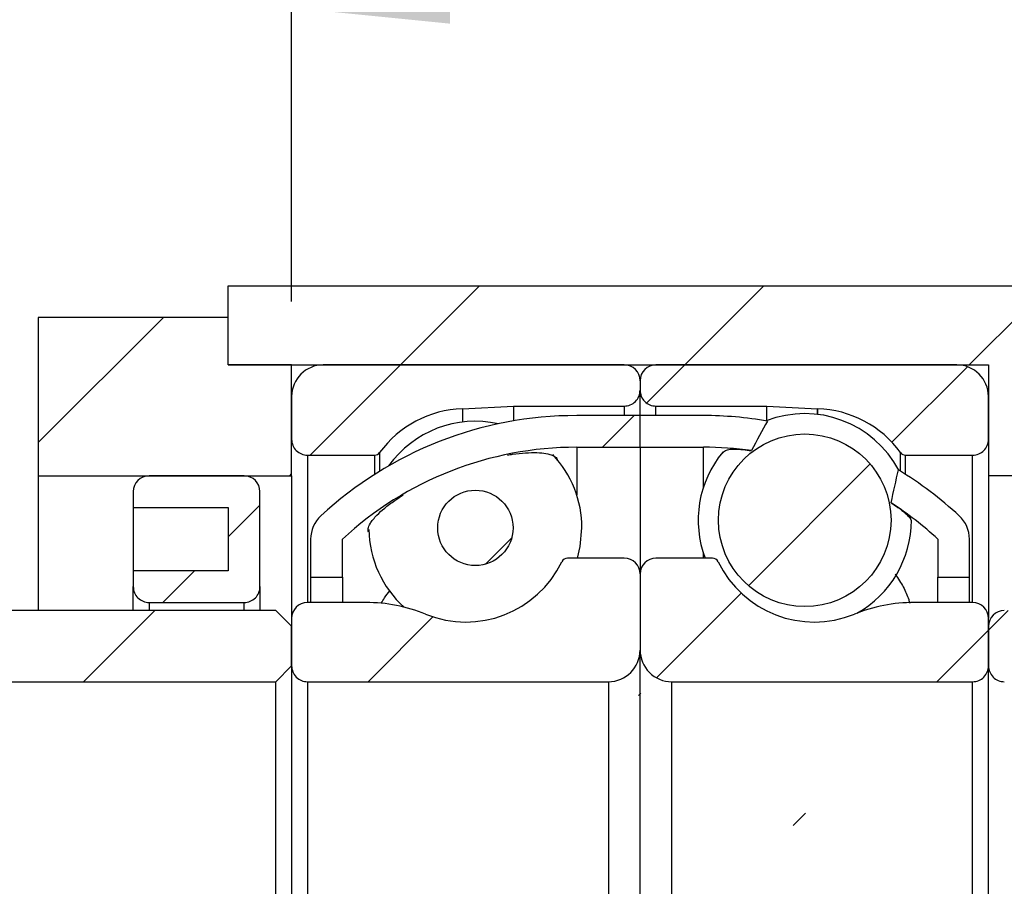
# Model space of a CAD drawing. Header units: millimetres. Extents: x 61 to 537, y 9 to 400.
# Tile 4 of 7: x 473 to 504, y 101 to 128. Entities that reach past the tile are written whole.
import ezdxf

# ---------------------------------------------------------------- set-up
doc = ezdxf.new("R2010")
doc.units = ezdxf.units.MM
doc.header["$LTSCALE"] = 2
doc.layers.add('FORMAT', color=7, linetype='Continuous')
doc.styles.add('SLDTEXTSTYLE0', font='GOTHIC.TTF', dxfattribs={"width": 0.913})
doc.styles.get("Standard").update_dxf_attribs({"font": 'GOTHIC.TTF'})
doc.dimstyles.new('SLDDIMSTYLE1', dxfattribs={"dimtxt": 0.18, "dimasz": 5, "dimexe": 0, "dimexo": 0.0625, "dimgap": 0, "dimtad": 0, "dimtih": 1, "dimtoh": 1, "dimdec": 0, "dimrnd": 1e-09, "dimzin": 0, "dimdsep": 46, "dimtxsty": 'Standard', "dimsah": 1, "dimcen": 0.09, "dimadec": 0, "dimazin": 0, "dimtfac": 5, "dimtdec": 0, "dimtofl": 0, "dimtmove": 0, "dimatfit": 3, "dimfxl": 0, "dimfrac": 2, "dimtolj": 1, "dimtzin": 0, "dimarcsym": 0})
doc.dimstyles.new('SLDDIMSTYLE2', dxfattribs={"dimtxt": 7, "dimasz": 5, "dimexe": 0, "dimexo": 0.0625, "dimgap": 1.75, "dimtad": 1, "dimrnd": 1e-09, "dimzin": 12, "dimdsep": 46, "dimtxsty": 'SLDTEXTSTYLE0', "dimsah": 1, "dimcen": 0.09, "dimadec": 0, "dimazin": 3, "dimtfac": 1, "dimtmove": 0, "dimatfit": 0, "dimfxl": 0, "dimfrac": 2, "dimtolj": 1, "dimtzin": 12, "dimarcsym": 0})
pattern_1 = [(45, (0, 0), (-4.490128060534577, 4.490128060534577), [])]

# ---------------------------------------------------------------- blocks, each defined once
blk = doc.blocks.new('_D_16')
at = {"layer": 'FORMAT', "color": 7}
for p, q in [((471.7774877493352, 110.9685578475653), (471.7773855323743, 130.2876057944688)), ((481.7774877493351, 119.0185578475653), (481.7774281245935, 130.2876587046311)), ((471.7773961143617, 128.2876057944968), (460.7773961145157, 128.2875475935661)), ((481.7774387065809, 128.2876587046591), (471.7773961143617, 128.2876057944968)), ((481.7774387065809, 128.2876587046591), (492.777438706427, 128.2877169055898))]:
    blk.add_line(p, q, dxfattribs=at)
for points in [[(471.7773961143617, 128.2876057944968), (466.7773934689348, 128.7875793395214), (466.7773987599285, 127.7875793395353)], [(481.7774387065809, 128.2876587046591), (486.7774413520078, 127.7876851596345), (486.7774360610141, 128.7876851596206)]]:
    blk.add_solid(points, dxfattribs=at)
at = {"layer": 'FORMAT', "color": 7, "insert": (471.3483550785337, 137.2290094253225), "char_height": 7, "attachment_point": 1, "rotation": 0.00030315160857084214, "style": 'SLDTEXTSTYLE0'}
blk.add_mtext('10', dxfattribs=at)

msp = doc.modelspace()

# ---------------------------------------------------------------- hatches: boundary and pattern name
at = {"linetype": 'Continuous', "lineweight": 18}
h = msp.add_hatch(dxfattribs=at)
h.set_pattern_fill('ANSI31', scale=2, style=0)
h.set_pattern_definition(pattern_1)
h.paths.add_polyline_path([(509.7774983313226, 113.5185578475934), (509.7774983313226, 119.5185578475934), (479.7774983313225, 119.5185578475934), (479.7774983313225, 117.0185578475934), (503.7774983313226, 117.0185578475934), (503.7774983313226, 113.5185578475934)], flags=0)
h = msp.add_hatch(dxfattribs=at)
h.set_pattern_fill('ANSI31', scale=2, style=0)
h.set_pattern_definition(pattern_1)
h.paths.add_polyline_path([(473.7774983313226, 113.5185578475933), (481.7774983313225, 113.5185578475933), (481.7774983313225, 117.0185578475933), (479.7774983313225, 117.0185578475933), (479.7774983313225, 118.5185578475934), (473.7774983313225, 118.5185578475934)], flags=0)
h = msp.add_hatch(dxfattribs=at)
h.set_pattern_fill('ANSI31', scale=2, style=0)
h.set_pattern_definition(pattern_1)
edge = h.paths.add_edge_path(flags=0)
edge.add_line((492.7774983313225, 116.2185578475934), (492.7774983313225, 116.5185578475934))
edge.add_arc((492.2774983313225, 116.5185578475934), 0.5000000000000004, 0, 90)
edge.add_line((492.2774983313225, 117.0185578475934), (482.7774983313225, 117.0185578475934))
edge.add_arc((482.7774983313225, 116.0185578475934), 1.000000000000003, 90, 180)
edge.add_line((481.7774983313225, 116.0185578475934), (481.7774983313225, 114.6685578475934))
edge.add_arc((482.2774983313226, 114.6685578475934), 0.5000000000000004, 180, 269.9999999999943)
edge.add_line((482.2774983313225, 114.1685578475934), (484.3935676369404, 114.1685578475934))
edge.add_arc((484.3935676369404, 114.3685578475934), 0.2000000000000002, 270.0000000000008, 323.9389098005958)
edge.add_arc((487.2774983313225, 112.2685578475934), 3.367500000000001, 91.83927239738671, 143.9389098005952, ccw=False)
edge.add_arc((487.1629964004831, 115.8342198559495), 0.2000000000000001, 271.8392723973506, 272.9999999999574)
edge.add_line((487.1734635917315, 115.6344939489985), (488.7774983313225, 115.7185578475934))
edge.add_line((488.7774983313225, 115.7185578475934), (492.2774983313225, 115.7185578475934))
edge.add_arc((492.2774983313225, 116.2185578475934), 0.5000000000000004, 270.0000000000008, 360.0000000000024)
h = msp.add_hatch(dxfattribs=at)
h.set_pattern_fill('ANSI31', scale=2, style=0)
h.set_pattern_definition(pattern_1)
edge = h.paths.add_edge_path(flags=0)
edge.add_line((502.7774983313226, 117.0185578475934), (493.2774983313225, 117.0185578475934))
edge.add_arc((493.2774983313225, 116.5185578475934), 0.5000000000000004, 90, 180)
edge.add_line((492.7774983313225, 116.5185578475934), (492.7774983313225, 116.2185578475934))
edge.add_arc((493.2774983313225, 116.2185578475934), 0.5000000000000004, 179.9999999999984, 270.0000000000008)
edge.add_line((493.2774983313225, 115.7185578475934), (496.7774983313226, 115.7185578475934))
edge.add_line((496.7774983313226, 115.7185578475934), (498.3815330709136, 115.6344939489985))
edge.add_arc((498.392000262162, 115.8342198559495), 0.2000000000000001, 267.0000000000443, 268.1607276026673)
edge.add_arc((498.2774983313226, 112.2685578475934), 3.367500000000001, 36.0610901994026, 88.16072760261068, ccw=False)
edge.add_arc((501.1614290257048, 114.3685578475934), 0.2000000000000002, 216.0610901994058, 270.0000000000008)
edge.add_line((501.1614290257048, 114.1685578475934), (503.2774983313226, 114.1685578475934))
edge.add_arc((503.2774983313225, 114.6685578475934), 0.5000000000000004, 270.0000000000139, 360.0000000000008)
edge.add_line((503.7774983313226, 114.6685578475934), (503.7774983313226, 116.0185578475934))
edge.add_arc((502.7774983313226, 116.0185578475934), 1.000000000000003, 0, 90)
h = msp.add_hatch(dxfattribs=at)
h.set_pattern_fill('ANSI31', scale=2, style=0)
h.set_pattern_definition(pattern_1)
edge = h.paths.add_edge_path(flags=0)
edge.add_arc((490.7774983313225, 103.5271785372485), 10.89137931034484, 89.9999999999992, 132.7996202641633, ccw=False)
edge.add_line((490.7774983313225, 114.4185578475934), (492.7774983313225, 114.4185578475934))
edge.add_line((492.7774983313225, 114.4185578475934), (492.7774983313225, 115.4185578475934))
edge.add_line((492.7774983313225, 115.4185578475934), (490.7774983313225, 115.4185578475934))
edge.add_arc((490.7774983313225, 103.5271785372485), 11.89137931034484, 90, 132.7996202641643)
edge.add_arc((483.3774983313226, 111.5185578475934), 1.000000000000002, 132.7996202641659, 180)
edge.add_line((482.3774983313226, 111.5185578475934), (482.3774983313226, 110.3185578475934))
edge.add_line((482.3774983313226, 110.3185578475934), (483.3774983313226, 110.3185578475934))
edge.add_line((483.3774983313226, 110.3185578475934), (483.3774983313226, 111.5185578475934))
h = msp.add_hatch(dxfattribs=at)
h.set_pattern_fill('ANSI31', scale=2, style=0)
h.set_pattern_definition(pattern_1)
edge = h.paths.add_edge_path(flags=0)
edge.add_line((492.7774983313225, 115.4185578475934), (492.7774983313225, 114.4185578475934))
edge.add_line((492.7774983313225, 114.4185578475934), (494.7774983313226, 114.4185578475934))
edge.add_arc((494.7774983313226, 103.5271785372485), 10.89137931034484, 82.01022499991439, 89.9999999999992, ccw=False)
edge.add_ellipse((493.2104686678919, 99.51855784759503), major_axis=(7.803987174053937, 20.62061470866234), ratio=0.1451382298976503, start_angle=43.54884777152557, end_angle=47.388341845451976, ccw=False)
edge.add_arc((494.7774983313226, 103.5271785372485), 11.89137931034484, 80.18440107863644, 90)
edge.add_line((494.7774983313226, 115.4185578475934), (492.7774983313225, 115.4185578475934))
h = msp.add_hatch(dxfattribs=at)
h.set_pattern_fill('ANSI31', scale=2, style=0)
h.set_pattern_definition(pattern_1)
edge = h.paths.add_edge_path(flags=0)
edge.add_arc((497.9774983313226, 112.1145654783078), 2.72399214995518, 0, 360)
h = msp.add_hatch(dxfattribs=at)
h.set_pattern_fill('ANSI31', scale=2, style=0)
h.set_pattern_definition(pattern_1)
edge = h.paths.add_edge_path(flags=0)
edge.add_line((479.7774983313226, 112.5185578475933), (479.7774983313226, 110.5185578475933))
edge.add_line((479.7774983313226, 110.5185578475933), (476.7774983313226, 110.5185578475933))
edge.add_line((476.7774983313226, 110.5185578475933), (476.7774983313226, 110.0185578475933))
edge.add_arc((477.2774983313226, 110.0185578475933), 0.5, 179.9999999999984, 270.0000000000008)
edge.add_line((477.2774983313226, 109.5185578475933), (480.2774983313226, 109.5185578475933))
edge.add_arc((480.2774983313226, 110.0185578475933), 0.5, 270.0000000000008, 360.0000000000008)
edge.add_line((480.7774983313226, 110.0185578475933), (480.7774983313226, 113.0185578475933))
edge.add_arc((480.2774983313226, 113.0185578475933), 0.5, 0, 90)
edge.add_line((480.2774983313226, 113.5185578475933), (477.2774983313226, 113.5185578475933))
edge.add_arc((477.2774983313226, 113.0185578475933), 0.5, 90, 180)
edge.add_line((476.7774983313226, 113.0185578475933), (476.7774983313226, 112.5185578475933))
edge.add_line((476.7774983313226, 112.5185578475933), (479.7774983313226, 112.5185578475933))
h = msp.add_hatch(dxfattribs=at)
h.set_pattern_fill('ANSI31', scale=2, style=0)
h.set_pattern_definition(pattern_1)
edge = h.paths.add_edge_path(flags=0)
edge.add_arc((502.1774983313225, 111.5185578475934), 1.000000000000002, 0, 47.20037973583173)
edge.add_arc((494.7774983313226, 103.5271785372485), 11.89137931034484, 47.20037973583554, 58.82840406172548)
edge.add_ellipse((493.2104686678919, 99.51855784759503), major_axis=(7.803987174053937, 20.62061470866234), ratio=0.1451382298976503, start_angle=312.6869432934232, end_angle=316.51960903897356, ccw=False)
edge.add_arc((494.7774983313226, 103.5271785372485), 10.89137931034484, 47.2003797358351, 57.049626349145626, ccw=False)
edge.add_line((502.1774983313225, 111.5185578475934), (502.1774983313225, 110.3185578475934))
edge.add_line((502.1774983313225, 110.3185578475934), (503.1774983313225, 110.3185578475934))
edge.add_line((503.1774983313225, 110.3185578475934), (503.1774983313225, 111.5185578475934))
h = msp.add_hatch(dxfattribs=at)
h.set_pattern_fill('ANSI31', scale=2, style=0)
h.set_pattern_definition(pattern_1)
edge = h.paths.add_edge_path(flags=0)
edge.add_arc((487.5774983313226, 111.8738708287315), 1.189320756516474, 0, 360)
h = msp.add_hatch(dxfattribs=at)
h.set_pattern_fill('ANSI31', scale=2, style=0)
h.set_pattern_definition(pattern_1)
edge = h.paths.add_edge_path(flags=0)
edge.add_line((481.7774983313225, 109.0185578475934), (481.7774983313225, 107.5185578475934))
edge.add_arc((482.2774983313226, 107.5185578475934), 0.5000000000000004, 180, 270.0000000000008)
edge.add_line((482.2774983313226, 107.0185578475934), (491.7774983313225, 107.0185578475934))
edge.add_arc((491.7774983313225, 108.0185578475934), 1, 270.0000000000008, 360.0000000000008)
edge.add_line((492.7774983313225, 108.0185578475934), (492.7774983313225, 110.4185578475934))
edge.add_arc((492.2774983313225, 110.4185578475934), 0.5000000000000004, 0, 90)
edge.add_line((492.2774983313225, 110.9185578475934), (490.4906830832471, 110.9185578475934))
edge.add_arc((490.4906830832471, 110.7185578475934), 0.2000000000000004, 90, 154.24792186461)
edge.add_arc((487.2774983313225, 112.2685578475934), 3.367499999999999, 247.85039647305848, 334.2479218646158, ccw=False)
edge.add_arc((484.1227311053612, 104.5185578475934), 5.000000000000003, 67.85039647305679, 90)
edge.add_line((484.1227311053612, 109.5185578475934), (482.2774983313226, 109.5185578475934))
edge.add_arc((482.2774983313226, 109.0185578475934), 0.5000000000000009, 90, 179.9999999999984)
h = msp.add_hatch(dxfattribs=at)
h.set_pattern_fill('ANSI31', scale=2, style=0)
h.set_pattern_definition(pattern_1)
edge = h.paths.add_edge_path(flags=0)
edge.add_line((493.7774983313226, 107.0185578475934), (503.2774983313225, 107.0185578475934))
edge.add_arc((503.2774983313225, 107.5185578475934), 0.5000000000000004, 270.0000000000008, 360.0000000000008)
edge.add_line((503.7774983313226, 107.5185578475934), (503.7774983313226, 109.0185578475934))
edge.add_arc((503.2774983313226, 109.0185578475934), 0.5000000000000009, 1.628443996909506e-12, 90.00000000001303)
edge.add_line((503.2774983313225, 109.5185578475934), (501.4322655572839, 109.5185578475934))
edge.add_arc((501.4322655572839, 104.5185578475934), 5.000000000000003, 90, 112.1496035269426)
edge.add_arc((498.2774983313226, 112.2685578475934), 3.367499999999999, 205.752078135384, 292.14960352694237, ccw=False)
edge.add_arc((495.0643135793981, 110.7185578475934), 0.2000000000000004, 25.75207813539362, 90)
edge.add_line((495.0643135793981, 110.9185578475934), (493.2774983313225, 110.9185578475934))
edge.add_arc((493.2774983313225, 110.4185578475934), 0.5000000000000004, 90, 180)
edge.add_line((492.7774983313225, 110.4185578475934), (492.7774983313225, 108.0185578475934))
edge.add_arc((493.7774983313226, 108.0185578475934), 1, 180, 270.0000000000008)
h = msp.add_hatch(dxfattribs=at)
h.set_pattern_fill('ANSI31', scale=2, style=0)
h.set_pattern_definition(pattern_1)
edge = h.paths.add_edge_path(flags=0)
edge.add_line((481.2774983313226, 107.0185578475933), (481.7774983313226, 107.5185578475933))
edge.add_line((481.7774983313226, 107.5185578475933), (481.7774983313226, 108.7685578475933))
edge.add_line((481.7774983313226, 108.7685578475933), (481.2774983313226, 109.2685578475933))
edge.add_line((481.2774983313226, 109.2685578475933), (472.2774983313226, 109.2685578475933))
edge.add_arc((472.2774983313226, 108.7685578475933), 0.5, 90, 180)
edge.add_line((471.7774983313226, 108.7685578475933), (471.7774983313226, 107.5185578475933))
edge.add_arc((472.2774983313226, 107.5185578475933), 0.5, 180, 270.0000000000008)
edge.add_line((472.2774983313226, 107.0185578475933), (481.2774983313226, 107.0185578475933))
h = msp.add_hatch(dxfattribs=at)
h.set_pattern_fill('ANSI31', scale=2, style=0)
h.set_pattern_definition(pattern_1)
edge = h.paths.add_edge_path(flags=0)
edge.add_line((509.2774983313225, 107.0185578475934), (509.7774983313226, 107.5185578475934))
edge.add_line((509.7774983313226, 107.5185578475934), (509.7774983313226, 108.7685578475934))
edge.add_line((509.7774983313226, 108.7685578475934), (509.2774983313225, 109.2685578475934))
edge.add_line((509.2774983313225, 109.2685578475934), (504.2774983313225, 109.2685578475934))
edge.add_arc((504.2774983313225, 108.7685578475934), 0.5, 90, 179.9999999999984)
edge.add_line((503.7774983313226, 108.7685578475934), (503.7774983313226, 107.5185578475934))
edge.add_arc((504.2774983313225, 107.5185578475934), 0.5, 180, 270.0000000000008)
edge.add_line((504.2774983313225, 107.0185578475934), (509.2774983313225, 107.0185578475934))

# ---------------------------------------------------------------- linework, layer by layer
at = {"color": 7, "linetype": 'Continuous', "lineweight": 25}
for p, q in [((479.7774981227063, 117.0185579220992), (479.7774981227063, 119.5185574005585)), ((479.7774981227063, 119.5185574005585), (509.7774983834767, 119.5185574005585)), ((473.7774990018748, 118.5185572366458), (473.7774990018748, 113.518558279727)), ((479.7774981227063, 118.5185572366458), (473.7774990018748, 118.5185572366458)), ((479.7774981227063, 117.0185579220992), (479.7774981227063, 118.5185572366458)), ((481.7774984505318, 117.0185579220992), (479.7774981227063, 117.0185579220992)), ((479.7774981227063, 117.0185579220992), (503.7774983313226, 117.0185579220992)), ((481.7774984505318, 113.518558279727), (481.7774984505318, 117.0185579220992)), ((492.2774983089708, 117.0185579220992), (482.7774986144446, 117.0185579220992)), ((502.7774982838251, 117.0185579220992), (493.2774984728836, 117.0185579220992)), ((503.7774983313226, 117.0185579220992), (503.7774983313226, 113.518558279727)), ((492.7774983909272, 116.5185587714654), (492.7774983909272, 116.2185574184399)), ((481.7774984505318, 116.0185577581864), (481.7774984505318, 114.66855818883)), ((492.7774983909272, 115.4185587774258), (492.7774983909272, 116.2185574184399)), ((503.7774983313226, 114.66855818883), (503.7774983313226, 116.0185577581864)), ((487.1734641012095, 115.634493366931), (488.7774986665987, 115.7185582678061)), ((488.7774986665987, 115.7185582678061), (492.2774983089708, 115.7185582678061)), ((488.7774986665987, 115.7185582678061), (488.7774986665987, 115.2491623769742)), ((493.2774984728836, 115.7185582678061), (496.7774981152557, 115.7185582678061)), ((496.7774981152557, 115.7185582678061), (498.3815331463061, 115.634493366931)), ((496.7774981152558, 115.2491623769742), (496.7774981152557, 115.7185582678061)), ((492.7774983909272, 115.4185587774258), (490.7774980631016, 115.4185587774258)), ((492.7774983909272, 114.4185576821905), (492.7774983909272, 115.4185587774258)), ((494.7774987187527, 115.4185587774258), (492.7774983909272, 115.4185587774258)), ((490.7774980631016, 114.4185576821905), (492.7774983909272, 114.4185576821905)), ((492.7774983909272, 114.4185576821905), (492.7774983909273, 110.418557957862)), ((492.7774983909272, 114.4185576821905), (494.7774987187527, 114.4185576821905)), ((482.2774976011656, 114.1685581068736), (484.3935667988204, 114.1685581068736)), ((501.1614290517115, 114.1685581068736), (503.2774983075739, 114.1685581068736)), ((473.7774990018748, 113.518558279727), (473.7774990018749, 109.268558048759)), ((473.7774990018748, 113.518558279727), (481.7774984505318, 113.518558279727)), ((480.2774991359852, 113.518558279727), (477.2774986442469, 113.518558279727)), ((481.7774984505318, 113.518558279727), (481.7774984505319, 109.0185575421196)), ((509.7774983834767, 113.518558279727), (503.7774983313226, 113.518558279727)), ((503.7774983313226, 113.518558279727), (503.7774983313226, 109.0185575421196)), ((476.777497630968, 113.0185581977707), (476.777497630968, 112.5185581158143)), ((480.777498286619, 110.0185577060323), (480.777498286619, 113.0185581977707)), ((476.777497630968, 112.5185581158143), (479.7774981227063, 112.5185581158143)), ((476.777497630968, 112.5185581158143), (476.777497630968, 110.5185577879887)), ((479.7774981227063, 112.5185581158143), (479.7774981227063, 110.5185577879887)), ((482.3774974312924, 111.5185579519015), (482.3774974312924, 110.3185581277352)), ((483.3774975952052, 110.3185581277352), (483.3774975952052, 111.5185579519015)), ((502.177498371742, 111.5185579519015), (502.177498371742, 110.3185581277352)), ((503.1774983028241, 110.3185581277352), (503.1774983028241, 111.5185579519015)), ((492.2774983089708, 110.9185580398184), (490.4906833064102, 110.9185580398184)), ((495.0643134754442, 110.9185580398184), (493.2774984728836, 110.9185580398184)), ((476.777497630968, 110.5185577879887), (476.777497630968, 110.0185577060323)), ((479.7774981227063, 110.5185577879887), (476.777497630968, 110.5185577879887)), ((492.7774983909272, 110.418557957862), (492.7774983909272, 108.0185583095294)), ((482.3774974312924, 110.3185581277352), (483.3774975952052, 110.3185581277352)), ((482.3774974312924, 110.3185581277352), (482.3774974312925, 109.518557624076)), ((483.3774975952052, 110.3185581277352), (483.3774975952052, 109.518557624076)), ((502.177498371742, 110.3185581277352), (503.1774983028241, 110.3185581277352)), ((502.177498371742, 109.518557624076), (502.177498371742, 110.3185581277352)), ((503.1774983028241, 109.518557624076), (503.1774983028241, 110.3185581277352)), ((476.777497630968, 109.268558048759), (476.777497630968, 110.0185577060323)), ((480.777498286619, 110.0185577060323), (480.7774982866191, 109.268558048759)), ((477.2774986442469, 109.518557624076), (480.2774991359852, 109.518557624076)), ((484.1227307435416, 109.518557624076), (482.2774976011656, 109.518557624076)), ((503.2774983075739, 109.518557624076), (501.4322655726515, 109.518557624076)), ((481.2774974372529, 109.268558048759), (472.2774978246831, 109.268558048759)), ((481.2774974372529, 109.268558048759), (481.7774984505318, 108.7685579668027)), ((481.7774984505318, 109.0185575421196), (481.7774984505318, 107.518558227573)), ((503.7774983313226, 107.518558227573), (503.7774983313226, 109.0185575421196)), ((481.7774984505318, 107.518558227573), (481.7774984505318, 108.7685579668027)), ((503.7774983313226, 108.7685579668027), (503.7774983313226, 107.518558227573)), ((492.7774983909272, 91.01855738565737), (492.7774983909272, 108.0185583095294)), ((481.7774984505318, 107.518558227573), (481.2774974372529, 107.0185576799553)), ((481.7774984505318, 107.518558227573), (481.7774984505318, 91.51855746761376)), ((503.7774983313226, 91.51855746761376), (503.7774983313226, 107.518558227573)), ((472.2774978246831, 107.0185576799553), (481.2774974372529, 107.0185576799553)), ((481.2774974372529, 92.01855801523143), (481.2774974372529, 107.0185576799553)), ((482.2774976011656, 107.0185576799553), (491.7774982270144, 107.0185576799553)), ((482.2774976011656, 107.0185576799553), (482.2774976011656, 92.01855801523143)), ((491.7774982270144, 107.0185576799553), (491.7774982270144, 92.01855801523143)), ((493.77749855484, 107.0185576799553), (503.2774983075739, 107.0185576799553)), ((493.77749855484, 92.01855801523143), (493.77749855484, 107.0185576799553)), ((503.2774983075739, 92.01855801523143), (503.2774983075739, 107.0185576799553))]:
    msp.add_line(p, q, dxfattribs=at)
at = {"color": 8, "linetype": 'Continuous', "lineweight": 25}
for p, q in [((492.2774983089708, 115.7185582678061), (492.2774983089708, 115.4185587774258)), ((493.2774984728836, 115.4185587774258), (493.2774984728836, 115.7185582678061)), ((487.1694147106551, 115.6343220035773), (487.1694147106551, 115.2140347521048)), ((487.1734641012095, 115.634493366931), (487.1734641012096, 115.2145264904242)), ((498.3815331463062, 115.4552212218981), (498.3815331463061, 115.634493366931)), ((498.3855811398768, 115.4547294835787), (498.3855811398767, 115.6343220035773)), ((490.7774980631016, 114.4185576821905), (490.7774980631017, 112.9146514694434)), ((494.7774987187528, 113.1553462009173), (494.7774987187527, 114.4185576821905)), ((482.2774976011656, 114.1685581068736), (482.2774976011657, 109.518557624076)), ((484.3935667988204, 114.1685581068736), (484.3935667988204, 113.5596426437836)), ((484.5552462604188, 114.2508283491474), (484.5552462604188, 113.6607107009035)), ((500.9997509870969, 113.6607107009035), (500.9997509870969, 114.2508283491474)), ((501.1614290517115, 113.5596426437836), (501.1614290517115, 114.1685581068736)), ((503.2774983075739, 109.518557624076), (503.2774983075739, 114.1685581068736)), ((494.7774987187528, 110.9185580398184), (494.7774987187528, 111.0737843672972)), ((477.2774986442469, 109.518557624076), (477.2774986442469, 109.268558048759)), ((480.2774991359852, 109.268558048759), (480.2774991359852, 109.518557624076))]:
    msp.add_line(p, q, dxfattribs=at)
at = {"color": 7, "linetype": 'Continuous', "lineweight": 25, "flags": 128}
msp.add_lwpolyline([(490.8040444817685, 110.9185580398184), (490.8913764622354, 111.289544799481), (490.9424986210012, 111.8738705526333)], dxfattribs=at)
at = {"color": 7, "linetype": 'Continuous', "lineweight": 25}
for centre, radius in [((497.9774983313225, 112.1145654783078), 2.723992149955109), ((487.5774983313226, 111.8738708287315), 1.189320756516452)]:
    msp.add_circle(centre, radius, dxfattribs=at)
for centre, radius, start, end in [((482.7774983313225, 116.0185578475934), 1.000000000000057, 90, 179.9999999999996), ((492.2774983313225, 116.5185578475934), 0.5000000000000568, 5.943820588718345e-11, 90), ((493.2774983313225, 116.5185578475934), 0.5, 90, 179.9999999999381), ((502.7774983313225, 116.0185578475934), 1.000000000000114, 4.071109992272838e-13, 89.99999999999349), ((492.2774983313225, 116.2185578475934), 0.5000000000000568, 270.0000000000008, 1.628443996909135e-12), ((493.2774983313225, 116.2185578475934), 0.5, 180, 270.0000000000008), ((490.7774983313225, 103.5271785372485), 11.89137931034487, 90.00000000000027, 132.7996202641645), ((487.2774983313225, 112.2685578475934), 3.367500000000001, 91.83927239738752, 143.9389098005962), ((487.1629964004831, 115.8342198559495), 0.2000000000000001, 271.8392723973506, 272.9999999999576), ((494.7774983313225, 103.5271785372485), 11.89137931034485, 80.18440107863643, 90), ((497.9774983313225, 112.1145654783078), 3.365000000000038, 27.93154429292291, 111.1936890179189), ((498.392000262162, 115.8342198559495), 0.1999999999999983, 267.0000000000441, 268.1607276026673), ((498.2774983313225, 112.2685578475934), 3.367500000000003, 36.0610901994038, 88.16072760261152), ((487.5774983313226, 111.8738708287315), 3.365000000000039, 77.48953662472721, 144.4626525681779), ((482.2774983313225, 114.6685578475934), 0.5, 179.9999999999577, 270.0000000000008), ((490.7774983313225, 103.5271785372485), 10.89137931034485, 90, 132.7996202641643), ((494.7774983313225, 103.5271785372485), 10.89137931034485, 82.0102249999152, 90), ((503.2774983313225, 114.6685578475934), 0.5000000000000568, 270.0000000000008, 7.653686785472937e-11), ((484.3935676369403, 114.3685578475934), 0.2000000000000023, 270.0000000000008, 323.9389098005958), ((487.5774983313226, 111.8738708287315), 3.364999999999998, 0, 43.38769939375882), ((497.9774983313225, 112.1145654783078), 3.36499999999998, 140.3444234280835, 200.8195395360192), ((501.1614290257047, 114.3685578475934), 0.2000000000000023, 216.0610901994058, 270.0000000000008), ((477.2774983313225, 113.0185578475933), 0.5, 90, 179.9999999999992), ((480.2774983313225, 113.0185578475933), 0.5, 0, 90), ((494.7774983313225, 103.5271785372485), 11.89137931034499, 47.2003797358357, 58.82840406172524), ((494.7774983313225, 103.5271785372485), 10.89137931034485, 47.20037973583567, 57.04962634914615), ((483.3774983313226, 111.5185578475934), 1.000000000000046, 132.7996202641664, 179.9999999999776), ((502.1774983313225, 111.5185578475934), 1.000000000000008, 3.704710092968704e-11, 47.20037973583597), ((497.9774983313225, 112.1145654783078), 3.365, 299.3195580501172, 0), ((487.5774983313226, 111.8738708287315), 3.365000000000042, 180.8906428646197, 228.0542957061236), ((487.2774983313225, 112.2685578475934), 3.367500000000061, 247.8503964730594, 334.2479218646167), ((490.490683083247, 110.7185578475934), 0.2000000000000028, 90, 154.24792186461), ((492.2774983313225, 110.4185578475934), 0.5000000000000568, 5.862398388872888e-11, 90), ((493.2774983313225, 110.4185578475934), 0.5, 90, 179.9999999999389), ((495.0643135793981, 110.7185578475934), 0.2000000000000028, 25.75207813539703, 90), ((498.2774983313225, 112.2685578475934), 3.367500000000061, 205.752078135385, 292.1496035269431), ((477.2774983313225, 110.0185578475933), 0.5, 179.9999999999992, 270.0000000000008), ((480.2774983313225, 110.0185578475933), 0.5, 270.0000000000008, 3.745421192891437e-11), ((482.2774983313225, 109.0185578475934), 0.5, 90, 179.9999999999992), ((484.1227311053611, 104.5185578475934), 5.00000000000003, 67.85039647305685, 90), ((501.4322655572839, 104.5185578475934), 5.000000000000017, 90, 112.1496035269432), ((503.2774983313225, 109.0185578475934), 0.5000000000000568, 8.142219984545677e-13, 90), ((504.2774983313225, 108.7685578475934), 0.5, 90, 179.9999999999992), ((491.7774983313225, 108.0185578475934), 1.000000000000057, 270.0000000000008, 4.07110999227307e-13), ((493.7774983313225, 108.0185578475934), 1, 179.9999999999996, 270.0000000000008), ((482.2774983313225, 107.5185578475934), 0.5, 179.9999999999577, 270.0000000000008), ((503.2774983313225, 107.5185578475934), 0.5000000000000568, 270.0000000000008, 7.57226458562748e-11), ((504.2774983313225, 107.5185578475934), 0.5, 179.999999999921, 270.0000000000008)]:
    msp.add_arc(centre, radius, start, end, dxfattribs=at)
for start_param, end_param in [(0.7600707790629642, 0.8270825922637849), (5.457416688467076, 5.524309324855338)]:
    msp.add_ellipse((493.2104686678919, 99.51855784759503), major_axis=(7.803987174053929, 20.62061470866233), ratio=0.1451382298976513, start_param=start_param, end_param=end_param, dxfattribs=at)
for points, knots in [([(488.5930977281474, 114.1699383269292), (488.6468250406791, 114.1799630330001), (488.8521389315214, 114.218271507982), (489.1706557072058, 114.2469153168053), (489.5289875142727, 114.2554472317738), (489.821684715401, 114.2255014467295), (490.031472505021, 114.1613540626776), (490.1517835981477, 114.0868140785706), (490.1672316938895, 114.0258936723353), (490.1722948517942, 114.0059268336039)], [0, 0, 0, 0, 0.0600281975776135, 0.2293921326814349, 0.4036460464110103, 0.5733604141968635, 0.7480128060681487, 0.9174104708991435, 1, 1, 1, 1]), ([(495.3863890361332, 114.2423421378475), (495.4176759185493, 114.2806848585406), (495.4859628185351, 114.3643718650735), (495.8821739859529, 114.36399014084), (496.2043952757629, 114.3237062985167), (496.2913607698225, 114.3128339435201)], [0, 0, 0, 0, 0.3817127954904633, 0.8331281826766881, 1, 1, 1, 1]), ([(484.4704064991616, 112.2762410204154), (484.5473383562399, 112.3492803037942), (484.7034335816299, 112.4974774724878), (484.9894630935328, 112.7161263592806), (485.2116792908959, 112.8566113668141), (485.3029511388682, 112.9143133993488)], [0, 0, 0, 0, 0.3641325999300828, 0.7388273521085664, 0.9999999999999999, 0.9999999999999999, 0.9999999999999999, 0.9999999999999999]), ([(500.7014548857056, 112.6665918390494), (500.776321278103, 112.6164328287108), (501.0486831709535, 112.4339557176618), (501.3466288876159, 112.1768092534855), (501.3422235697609, 112.0764584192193), (501.34022575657, 112.0309492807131)], [0, 0, 0, 0, 0.1716138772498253, 0.6243266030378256, 1, 1, 1, 1]), ([(484.2029362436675, 111.7430709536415), (484.1946083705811, 111.7777277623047), (484.1765680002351, 111.8528035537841), (484.2414415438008, 111.9943249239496), (484.3430445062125, 112.1396701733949), (484.4277850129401, 112.2305378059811), (484.4704064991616, 112.2762410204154)], [0, 0, 0, 0, 0.273903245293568, 0.5933466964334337, 0.7954677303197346, 1, 1, 1, 1]), ([(500.8287406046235, 110.414989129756), (500.8317934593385, 110.4110873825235), (500.886009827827, 110.341795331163), (500.9736376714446, 110.2057079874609), (501.1275858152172, 109.9416935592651), (501.2345666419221, 109.7035814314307), (501.2807813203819, 109.5363439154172), (501.2912477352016, 109.4984689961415)], [0, 0, 0, 0, 0.01307972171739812, 0.2322858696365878, 0.4437997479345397, 0.8740352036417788, 1, 1, 1, 1]), ([(484.6072606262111, 109.4934435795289), (484.6397762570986, 109.5530738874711), (484.713042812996, 109.6874371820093), (484.8191718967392, 109.8127137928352), (484.8782009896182, 109.8823927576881)], [0, 0, 0, 0, 0.4437990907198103, 1, 1, 1, 1])]:
    msp.add_open_spline(points, degree=3, knots=knots, dxfattribs=at)

# ---------------------------------------------------------------- dimensions: what is measured, and where the dimension line sits
at = {"layer": 'FORMAT', "color": 7}
dim = msp.add_linear_dim(base=(471.7773961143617, 128.2876057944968), p1=(481.7774983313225, 117.0185578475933), p2=(471.7774983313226, 108.9685578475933), angle=0.0003031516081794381, dimstyle='SLDDIMSTYLE2', dxfattribs=at)
dim.commit()
dim.dimension.update_dxf_attribs({"geometry": '_D_16', "text_midpoint": (476.5206247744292, 128.2876308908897), "dimtype": 160})

# ---------------------------------------------------------------- leaders
msp.add_leader([(524.7984804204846, 100.9274978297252), (524.7984804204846, 164.1545961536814), (475.4198703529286, 164.1545961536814)], dimstyle='SLDDIMSTYLE1', dxfattribs=at)

doc.saveas('drawing.dxf')
